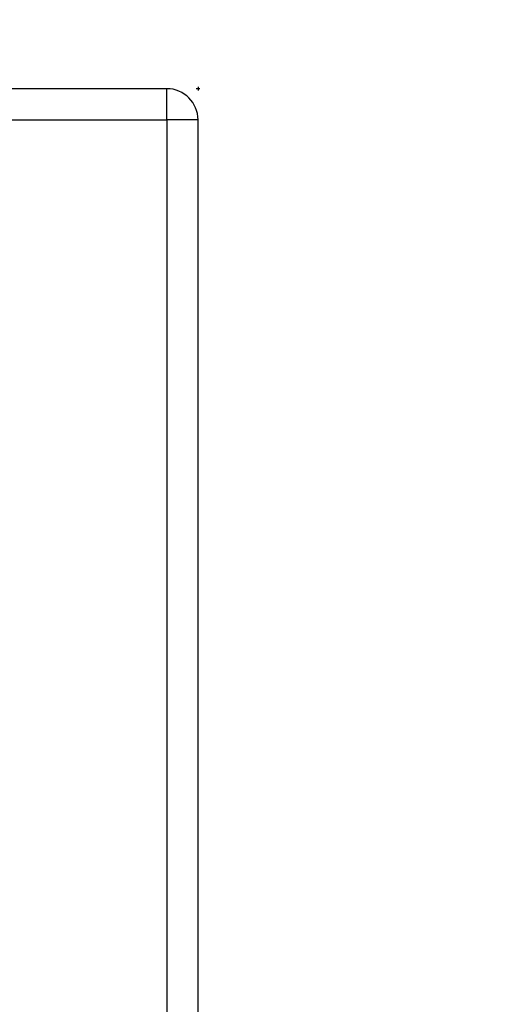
# Model space of a CAD drawing. Header units: inches. Extents: x 3 to 173, y 3 to 113.
# Tile 35 of 57: x 98.13 to 99.42, y 68.75 to 71.38. Entities that reach past the tile are written whole.
import ezdxf

# ---------------------------------------------------------------- set-up
doc = ezdxf.new("R2010")
doc.units = ezdxf.units.IN
doc.header["$LTSCALE"] = 10.4
doc.header["$MEASUREMENT"] = 0
doc.linetypes.add('CHAIN', pattern=[0.7087, 0.4724, -0.0591, 0.1181, -0.0591])
for name, color, linetype, lineweight in [('Dimensions(ANSI)', 7, 'Continuous', 25), ('Visible Edges(ANSI)', 7, 'Continuous', 25), ('Visible Tangent Edges(ANSI)', 7, 'Continuous', 25), ('Work Point(ANSI)', 7, 'Continuous', 25)]:
    doc.layers.add(name, color=color, linetype=linetype, lineweight=lineweight)
doc.styles.add('Dimension-ANSI', font='arialbd.ttf')
doc.dimstyles.new('INCH-ANSI-VERTICAL', dxfattribs={"dimscale": 10.4, "dimtxt": 0.12, "dimasz": 0.098425, "dimexe": 0.04, "dimexo": 0.04, "dimgap": 0.031496, "dimtad": 0, "dimtih": 1, "dimtoh": 1, "dimdec": 3, "dimrnd": 1e-08, "dimzin": 0, "dimdsep": 46, "dimtxsty": 'Dimension-ANSI', "dimcen": 0.09, "dimdle": 0.312, "dimclrd": 179, "dimclre": 179, "dimclrt": 7, "dimadec": 1, "dimazin": 0, "dimtfac": 1, "dimtdec": 3, "dimtofl": 0, "dimtmove": 0, "dimatfit": 3, "dimfxl": 1, "dimtolj": 1, "dimtzin": 4, "dimlwd": 25, "dimlwe": 25, "dimarcsym": 0})

# ---------------------------------------------------------------- blocks, each defined once
blk = doc.blocks.new('*D17')
at = {"layer": 'Defpoints', "color": 0, "linetype": 'Continuous', "transparency": 16777216}
for p in [(98.6026, 73.2437), (74.7438, 71.1964), (98.6026, 71.1964)]:
    blk.add_point(p, dxfattribs=at)
at = {"layer": 'Dimensions(ANSI)', "color": 179, "linetype": 'Continuous', "lineweight": 25, "true_color": 0x262658, "transparency": 16777216}
blk.add_line((98.6026, 71.6124), (98.6026, 73.2437), dxfattribs=at)
at = {"layer": 'Dimensions(ANSI)', "color": 7, "linetype": 'Continuous', "lineweight": 25, "transparency": 16777216, "insert": (98.6026, 76.1728), "char_height": 1.248, "attachment_point": 5, "rotation": 90, "style": 'Dimension-ANSI'}
blk.add_mtext('\\A1;24.000', dxfattribs=at)

msp = doc.modelspace()

# ---------------------------------------------------------------- linework, layer by layer
at = {"layer": 'Visible Edges(ANSI)'}
for p, q in [((98.51907, 71.19645), (74.82726, 71.19645)), ((98.60258, 47.42113), (98.60258, 71.11294))]:
    msp.add_line(p, q, dxfattribs=at)
msp.add_arc((98.51907, 71.11294), 0.08351, 0, 90, dxfattribs=at)
at = {"layer": 'Visible Tangent Edges(ANSI)'}
for p, q in [((98.51907, 71.11294), (98.51907, 71.19645)), ((74.82726, 71.11294), (98.51907, 71.11294)), ((98.51907, 71.11294), (98.51907, 47.42113)), ((98.60258, 71.11294), (98.51907, 71.11294))]:
    msp.add_line(p, q, dxfattribs=at)
at = {"layer": 'Work Point(ANSI)', "linetype": 'CHAIN', "ltscale": 0.000455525}
for p, q in [((98.60778, 71.19645), (98.59738, 71.19645)), ((98.60778, 71.19645), (98.59738, 71.19645)), ((98.60778, 71.19645), (98.59738, 71.19645)), ((98.60258, 71.20165), (98.60258, 71.19125)), ((98.60258, 71.20165), (98.60258, 71.19125)), ((98.60258, 71.20165), (98.60258, 71.19125))]:
    msp.add_line(p, q, dxfattribs=at)

# ---------------------------------------------------------------- dimensions: what is measured, and where the dimension line sits
at = {"layer": 'Dimensions(ANSI)', "color": 179, "linetype": 'Continuous', "lineweight": 25, "true_color": 0x262658}
dim = msp.add_ordinate_dim(feature_location=(98.60258, 71.19645), offset=(0, 2.04724), dtype=1, origin=(74.74375, 71.19645), dimstyle='INCH-ANSI-VERTICAL', override={"dimgap": 0.031496, "dimtad": 0, "dimdec": 3, "dimlfac": 1.005917, "dimtol": 0, "dimlim": 0, "dimtp": 0, "dimtm": 0, "dimtdec": 3}, dxfattribs=at)
dim.commit()
dim.dimension.update_dxf_attribs({"geometry": '*D17', "text_midpoint": (98.60258, 76.17281)})

doc.saveas('drawing.dxf')
